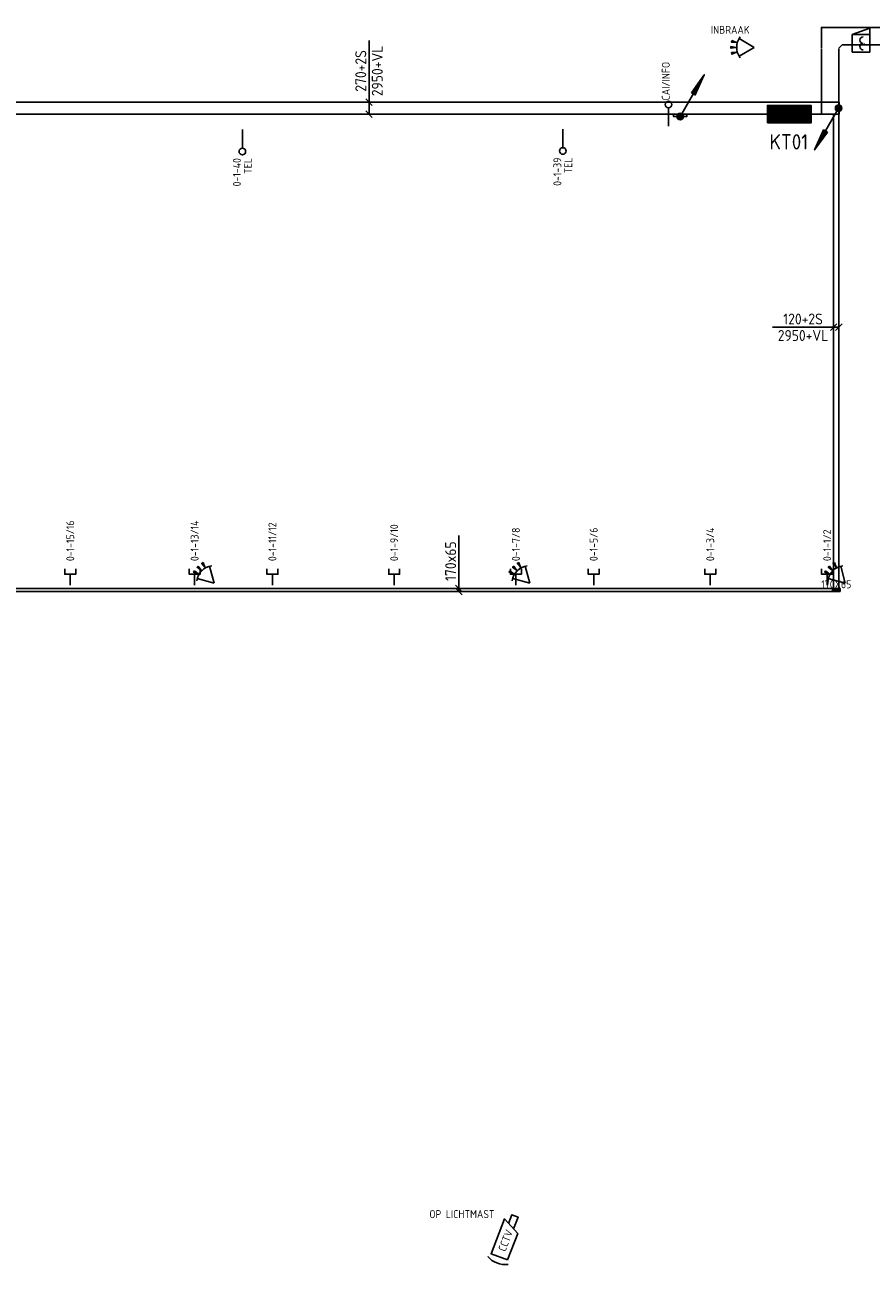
# Model space of a CAD drawing. Extents: x -2260 to 109400, y -72910 to 3960.
# Tile 2 of 16: x 17051 to 36362, y -72910 to -44576. Entities that reach past the tile are written whole.
import ezdxf
from ezdxf.enums import TextEntityAlignment as Align

# ---------------------------------------------------------------- set-up
doc = ezdxf.new("R2010")
doc.units = 0
doc.header["$LTSCALE"] = 100
doc.linetypes.add('B-SL0', pattern=[100000000.0, 0, -100000000.0])
doc.layers.get('0').update_dxf_attribs({"linetype": 'CONTINUOUS'})
for name, color, linetype in [('EA61303-_ARCEER', 1, 'CONTINUOUS'), ('EB61303-_ATTRIB', 2, 'CONTINUOUS'), ('EB63105-_ATTRIB', 2, 'CONTINUOUS'), ('EB6421--_ATTRIB', 2, 'CONTINUOUS'), ('EB6431--_ATTRIB', 2, 'CONTINUOUS'), ('EB6441--_ATTRIB', 2, 'CONTINUOUS'), ('EB6452--_ATTRIB', 2, 'CONTINUOUS'), ('EB6521--_ATTRIB', 2, 'CONTINUOUS'), ('EL61301-_KABELGOOT', 3, 'CONTINUOUS'), ('EL61302-_KABELLADDER', 3, 'CONTINUOUS'), ('EL61303-_WANDGOOT', 3, 'CONTINUOUS'), ('EL63105-_LICHT-KAST', 3, 'CONTINUOUS'), ('EL6421--_TELEFOON', 3, 'CONTINUOUS'), ('EL6431--_CCTV', 3, 'CONTINUOUS'), ('EL6441--_DATACOM', 3, 'CONTINUOUS'), ('EL6452--_CAI', 3, 'CONTINUOUS'), ('EL6521--_BEWAKING', 3, 'CONTINUOUS'), ('EL6522--_TOEGCTRL', 3, 'CONTINUOUS'), ('EM61301-_BEMATING', 1, 'CONTINUOUS'), ('EM61303-_BEMATING', 1, 'CONTINUOUS')]:
    doc.layers.add(name, color=color, linetype=linetype)
doc.styles.add('1_8', font='iso', dxfattribs={"height": 1.8})
doc.styles.add('2_0', font='iso', dxfattribs={"height": 200})
doc.styles.add('3_5', font='iso', dxfattribs={"height": 3.5})
doc.styles.add('MAATVOERING', font='iso.shx')
doc.styles.get("Standard").update_dxf_attribs({"font": 'ISOCP'})

# ---------------------------------------------------------------- blocks, each defined once
blk = doc.blocks.new('ES111351')
blk.add_line((0, -0.5), (0, -3))
blk.add_lwpolyline([(-1.25, 0.75), (-1.25, -0.5), (1.25, -0.5), (1.25, 0.75)])
at = {"style": '1_8', "flags": 8}
blk.add_attdef('NUMMER', text='', height=1.8, rotation=90, dxfattribs=at).set_placement((0, 2.5), align=Align.MIDDLE_LEFT)
at = {"style": '1_8'}
for tag, flags, p in [('M_CODE', 8, (0, 0)), ('CODE', 9, (0, 1))]:
    blk.add_attdef(tag, text='', height=1.8, dxfattribs=dict(at, flags=flags)).set_placement(p, align=Align.MIDDLE_CENTER)
blk = doc.blocks.new('ES4X4')
blk.add_line((0, 1.25), (0, -3))
blk.add_circle((0, 2), 0.75)
at = {"style": '1_8', "flags": 8}
for tag, p in [('NUMMER', (1.25, 3.5)), ('CODE', (-1.25, 3.5))]:
    blk.add_attdef(tag, text='', height=1.8, rotation=90, dxfattribs=at).set_placement(p, align=Align.MIDDLE_LEFT)
blk.add_attdef('M_CODE', text='', height=1.8, dxfattribs=at).set_placement((0, 0), align=Align.MIDDLE_CENTER)
blk = doc.blocks.new('ES652114')
for p, q in [((1.56, 1.09), (2.62, 1.37)), ((1.7, 0), (2.8, 0)), ((1.56, -1.09), (2.62, -1.37))]:
    blk.add_line(p, q)
for points in [[(0.96, 2), (-2.5, 0)], [(-2.5, 0), (0.96, -2)]]:
    blk.add_lwpolyline(points)
for points in [[(2.67, 1.18), (2.57, 1.56), (1.56, 1.09)], [(2.8, -0.2), (2.8, 0.2), (1.7, 0)], [(2.57, -1.56), (2.67, -1.18), (1.56, -1.09)]]:
    blk.add_lwpolyline(points, close=True)
blk.add_arc((-2.5, 0), 4, 322.8192, 37.1808)
at = {"style": '1_8'}
for tag, p in [('NUMMER', (0, 3.5)), ('CODE', (0, 0))]:
    blk.add_attdef(tag, text='', height=1.8, dxfattribs=at).set_placement(p, align=Align.MIDDLE)
at = {"style": '1_8', "flags": 9}
blk.add_attdef('M_CODE', text='', height=1.8, dxfattribs=at).set_placement((0, 0), align=Align.MIDDLE)
blk = doc.blocks.new('ES051254')
at = {"color": 0}
blk.add_lwpolyline([(-4, -2), (2.5, -2), (4.5, 2), (-4, 2)], close=True, dxfattribs=at)
blk.add_lwpolyline([(3.12, -0.75), (6, -0.75), (6, 0.75), (3.88, 0.75)], dxfattribs=at)
at = {"color": 1, "linetype": 'ByBlock'}
blk.add_arc((0, 0), 5.5, 153.0644, 206.9356, dxfattribs=at)
for points in [[(-4.97, 2.13), (-5.14, 2.2), (-4.82, 2.65)], [(-4.97, -2.13), (-5.14, -2.2), (-4.82, -2.65)]]:
    blk.add_solid(points, dxfattribs=at)
at = {"style": '1_8'}
for tag, flags, p in [('NUMMER', 8, (0, 4)), ('INDIENST', 9, (0, 0)), ('GEBOUW', 9, (0, 0)), ('M_CODE', 9, (0, 0)), ('REGIST', 9, (0, 0)), ('CODE', 8, (0, 0))]:
    blk.add_attdef(tag, text='', height=1.8, dxfattribs=dict(at, flags=flags)).set_placement(p, align=Align.MIDDLE_CENTER)
blk = doc.blocks.new('EH100000')
at = {"linetype": 'ByBlock'}
for p, q in [((1, 0.5), (0, 0.5)), ((1, 0.5, 1), (0, 0.5, 1)), ((0, -0.5, 1), (1, -0.5, 1)), ((1, -0.5), (0, -0.5))]:
    blk.add_line(p, q, dxfattribs=at)
at = {"linetype": 'ByBlock', "invisible_edges": 15}
for points in [[(1, -0.5), (0, -0.5), (0, 0.5), (1, 0.5)], [(0, 0.5), (1, 0.5), (1, 0.5, 1), (0, 0.5, 1)], [(0, -0.5, 1), (1, -0.5, 1), (1, -0.5), (0, -0.5)]]:
    blk.add_3dface(points, dxfattribs=at)
at = {"linetype": 'ByBlock', "style": '2_0', "flags": 8}
blk.add_attdef('FUNCTIE', text='', height=0.5, dxfattribs=at).set_placement((0.5, 0), align=Align.MIDDLE)
at = {"linetype": 'ByBlock', "flags": 9}
blk.add_attdef('SCHOT', text='', height=0.5, dxfattribs=at).set_placement((0.5, 0), align=Align.MIDDLE)
blk = doc.blocks.new('KG2II3')
at = {"linetype": 'B-SL0'}
for p, q in [((200, 275), (-200, 275)), ((275, -200), (275, 200))]:
    blk.add_line(p, q, dxfattribs=at)
at = {"linetype": 'ByBlock'}
for points in [[(275, -200), (-200, -200), (-200, -200), (-200, 275)], [(200, 275), (200, 275), (275, 200), (275, 200)]]:
    blk.add_lwpolyline(points, dxfattribs=at)
at = {"flags": 3}
blk.add_attdef('HULPSTUK', (0, 0), '', height=1, rotation=90, dxfattribs=at)
blk = doc.blocks.new('ES111201')
for p, q in [((0.38, 0.65), (5.5, 9.53)), ((0.73, 0.15), (-0.73, 0.15)), ((0.6, 0.45), (-0.6, 0.45)), ((0.73, -0.15), (-0.73, -0.15)), ((0.6, -0.45), (-0.6, -0.45))]:
    blk.add_line(p, q)
for points in [[(2.57, 5.45), (5.5, 9.53), (3.43, 4.95)], [(3.22, 5.07), (4.63, 8.01), (2.78, 5.32)]]:
    blk.add_lwpolyline(points, close=True)
blk.add_circle((0, 0), 0.75)
at = {"style": '1_8', "flags": 8}
blk.add_attdef('M_CODE', text='', height=1.8, dxfattribs=at).set_placement((0, 0), align=Align.MIDDLE_CENTER)
blk = doc.blocks.new('EH100003')
blk.add_lwpolyline([(-1, -0.5), (0, -0.5), (0, 0.5), (-1, 0.5)])
at = {"style": '2_0', "flags": 9}
for tag in ['HULPSTUK', 'FUNCTIE', 'SCHOT']:
    blk.add_attdef(tag, text='', height=0.5, dxfattribs=at).set_placement((0, 0), align=Align.MIDDLE)
blk = doc.blocks.new('EH100002')
for p, q in [((0.5, 0.5, 1), (-0.5, -0.5, 1)), ((-0.5, 0.5, 1), (0.5, -0.5, 1))]:
    blk.add_line(p, q)
blk.add_lwpolyline([(-0.5, -0.5), (0.5, -0.5), (0.5, 0.5), (-0.5, 0.5)], close=True)
at = {"color": 1, "style": '1_8'}
for tag, flags, p in [('HULPSTUK', 9, (0, 0, 1)), ('FUNCTIE', 9, (0, -0.08, 1)), ('SCHOT', 9, (0, -0.04, 1)), ('CODE', 8, (0, -2, 1))]:
    blk.add_attdef(tag, text='', height=0.01, dxfattribs=dict(at, flags=flags)).set_placement(p, align=Align.MIDDLE_CENTER)
blk = doc.blocks.new('*U57')
for p, q in [((-108, -75), (42, 75)), ((-42, -75), (108, 75)), ((-32, 0), (68, 0)), ((68, 0), (1246, 0))]:
    blk.add_line(p, q)
at = {"color": 2, "style": 'MAATVOERING'}
blk.add_text('170x65', height=250, dxfattribs=at).set_placement((657, 188), align=Align.MIDDLE)
blk = doc.blocks.new('*U73')
for p, q in [((-210, -75), (-60, 75)), ((-135, 0), (152, 0)), ((60, -75), (210, 75)), ((152, 0), (1545, 0))]:
    blk.add_line(p, q)
at = {"color": 2, "style": 'MAATVOERING'}
for s, p in [('270+2S', (849, 188)), ('2950+VL', (849, -188))]:
    blk.add_text(s, height=250, dxfattribs=at).set_placement(p, align=Align.MIDDLE)
blk = doc.blocks.new('ES111261')
for p, q in [((-5, 1.75), (5, 1.75)), ((-5, 1.5), (5, 1.5)), ((-5, 1.25), (5, 1.25)), ((-5, 1), (5, 1)), ((-5, 0.75), (5, 0.75)), ((-5, 0.5), (5, 0.5)), ((-5, 0.25), (5, 0.25)), ((-5, 0), (5, 0)), ((-5, -0.25), (5, -0.25)), ((-5, -0.5), (5, -0.5)), ((-5, -0.75), (5, -0.75)), ((-5, -1), (5, -1)), ((-5, -1.25), (5, -1.25)), ((-5, -1.5), (5, -1.5)), ((-5, -1.75), (5, -1.75)), ((-5, -2), (5, -2))]:
    blk.add_line(p, q)
blk.add_lwpolyline([(-5, -2), (5, -2), (5, 2), (-5, 2)], close=True)
for tag, height, style, flags, p in [('CODE', 3.5, '3_5', 8, (0, 4.5)), ('GROEP', 1.8, '1_8', 9, (0, 7.5)), ('M_CODE', 1.8, '1_8', 9, (0, 0)), ('KAST', 1.8, '1_8', 9, (0, -3.5)), ('VERMOGEN', 1.8, '1_8', 9, (0, -5.5)), ('DOEL', 1.8, '1_8', 9, (0, -7.5))]:
    blk.add_attdef(tag, text='', height=height, dxfattribs=dict(style=style, flags=flags)).set_placement(p, align=Align.MIDDLE_CENTER)
at = {"style": '1_8', "flags": 9}
blk.add_attdef('RUIMTE', text='', height=1.8, dxfattribs=at).set_placement((0, -9.5), align=Align.MIDDLE)
blk = doc.blocks.new('*U83')
for p, q in [((-135, -75), (15, 75)), ((-60, 0), (61, 0)), ((-15, -75), (135, 75)), ((61, 0), (1454, 0))]:
    blk.add_line(p, q)
at = {"color": 2, "style": 'MAATVOERING'}
for s, p in [('2950+VL', (758, 188)), ('120+2S', (758, -188))]:
    blk.add_text(s, height=250, rotation=180, dxfattribs=at).set_placement(p, align=Align.MIDDLE)
blk = doc.blocks.new('ES652203')
blk.add_line((2, -2), (2, 2))
blk.add_lwpolyline([(-2, -2), (3.5, -2), (2, 2), (-2, 2)], close=True)
for centre in [(-0.75, -0.5), (0.75, -0.5)]:
    blk.add_arc(centre, 0.75, 0, 180)
at = {"style": '1_8'}
for tag, p in [('NUMMER', (0, 3.5)), ('CODE', (0, 0))]:
    blk.add_attdef(tag, text='', height=1.8, dxfattribs=at).set_placement(p, align=Align.MIDDLE)
at = {"style": '1_8', "flags": 9}
blk.add_attdef('M_CODE', text='', height=1.8, dxfattribs=at).set_placement((0, 0), align=Align.MIDDLE)

msp = doc.modelspace()

# ---------------------------------------------------------------- hatches: boundary and pattern name
at = {"layer": 'EA61303-_ARCEER'}
h = msp.add_hatch(dxfattribs=at)
h.set_pattern_fill('LINE,N', color=256, scale=500, angle=225, style=0)
h.set_pattern_definition([(225, (35654.83, -57465.84), (44.19417, -44.19417), [])])
edge = h.paths.add_edge_path()
edge.add_line((35654.82825, -57433.3371), (-1245.17175, -57433.3371))
edge = h.paths.add_edge_path()
edge.add_line((-1245.17175, -57433.3371), (-1245.17175, -57498.3371))
edge = h.paths.add_edge_path()
edge.add_line((-1245.17175, -57498.3371), (35654.82825, -57498.3371))
edge = h.paths.add_edge_path()
edge.add_line((35654.82825, -57498.3371), (35654.82825, -57433.3371))

# ---------------------------------------------------------------- block references
at = {"layer": 'EL61301-_KABELGOOT', "rotation": 270}
msp.add_blockref('KG2II3', (35426.22554, -44834.12261), dxfattribs=at)
at = {"layer": 'EL61301-_KABELGOOT'}
for name, p, xscale, yscale, zscale, rotation in [('EH100000', (38737.25406, -44834.12261, 3250), 3036.028521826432, 400, 60, 180), ('EH100000', (35426.22554, -45123.3371, 3250), 1502.812038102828, 400, 60, 270), ('ES111201', (35619.96729, -46476.67126, 2950), 100, 100, 100, 180), ('EH100000', (35566.22554, -57501.14914, 2950), 10875, 120, 60, 90)]:
    msp.add_blockref(name, p, dxfattribs=dict(at, xscale=xscale, yscale=yscale, zscale=zscale, rotation=rotation))
at = {"layer": 'EL61301-_KABELGOOT', "yscale": 270, "zscale": 60}
for name, p, xscale in [('EH100000', (14201.22554, -46475.62702, 2950), 21425), ('EH100003', (35626.22554, -46475.62702, 2950), 60), ('EH100003', (35632.4838, -46475.62702, 2950), 60)]:
    msp.add_blockref(name, p, dxfattribs=dict(at, xscale=xscale))
at = {"layer": 'EL61302-_KABELLADDER', "xscale": 100, "yscale": 100, "zscale": 100}
msp.add_blockref('ES111201', (32004.82825, -46669.12261, 2850), dxfattribs=at)
at = {"layer": 'EL61302-_KABELLADDER', "xscale": 60, "yscale": 300, "zscale": 2150, "rotation": 270}
msp.add_blockref('EH100003', (32004.82825, -46669.12261, 2850), dxfattribs=at)
at = {"layer": 'EL61303-_WANDGOOT', "xscale": 36900, "yscale": 65, "zscale": 170, "rotation": 180}
msp.add_blockref('EH100000', (35654.82825, -57465.8371, 800), dxfattribs=at)
at = {"layer": 'EL61303-_WANDGOOT'}
ref = msp.add_blockref('EH100002', (35566.22554, -57465.8371, 970), dxfattribs=dict(at, xscale=170, yscale=65, zscale=1880, rotation=180))
ref.add_attrib('CODE', '170X65', dxfattribs={"layer": 'EB61303-_ATTRIB', "color": 1, "height": 180, "style": '1_8', "flags": 8}).set_placement((35566.22554, -57335.8371, 2850), align=Align.MIDDLE_CENTER)
at = {"layer": 'EL63105-_LICHT-KAST'}
ref = msp.add_blockref('ES111261', (34493.13872, -46613.16067), dxfattribs=dict(at, xscale=100, yscale=100, zscale=100))
ref.add_attrib('CODE', 'KT01', dxfattribs={"layer": 'EB63105-_ATTRIB', "color": 3, "height": 350, "style": '3_5', "flags": 8}).set_placement((34484.20662, -47244.35932), align=Align.MIDDLE_CENTER)
at = {"layer": 'EL6421--_TELEFOON'}
ref = msp.add_blockref('ES4X4', (22013.91101, -47265.81738), dxfattribs=dict(at, xscale=100, yscale=100, zscale=100, rotation=180))
ref.add_attrib('CODE', 'TEL', dxfattribs={"layer": 'EB6421--_ATTRIB', "color": 1, "height": 180, "rotation": 90, "style": '1_8', "flags": 8}).set_placement((22138.91101, -47615.81738), align=Align.MIDDLE_RIGHT)
ref.add_attrib('NUMMER', '0-1-40', dxfattribs={"layer": 'EB6421--_ATTRIB', "color": 1, "height": 180, "rotation": 90, "style": '1_8', "flags": 8}).set_placement((21888.91101, -47615.81738), align=Align.MIDDLE_RIGHT)
ref = msp.add_blockref('ES4X4', (29326.95894, -47252.94896), dxfattribs=dict(at, xscale=100, yscale=100, zscale=100, rotation=180))
ref.add_attrib('CODE', 'TEL', dxfattribs={"layer": 'EB6421--_ATTRIB', "color": 1, "height": 180, "rotation": 90, "style": '1_8', "flags": 8}).set_placement((29451.95894, -47602.94896), align=Align.MIDDLE_RIGHT)
ref.add_attrib('NUMMER', '0-1-39', dxfattribs={"layer": 'EB6421--_ATTRIB', "color": 1, "height": 180, "rotation": 90, "style": '1_8', "flags": 8}).set_placement((29201.95894, -47602.94896), align=Align.MIDDLE_RIGHT)
at = {"layer": 'EL6431--_CCTV'}
ref = msp.add_blockref('ES051254', (28020.52994, -72301.57198), dxfattribs=dict(at, xscale=100, yscale=100, zscale=100, rotation=68.94954242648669))
ref.add_attrib('CODE', 'CCTV', dxfattribs={"layer": 'EB6431--_ATTRIB', "color": 1, "height": 180, "rotation": 68.949542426, "style": '1_8', "flags": 8}).set_placement((28020.52994, -72301.57198), align=Align.MIDDLE_CENTER)
ref.add_attrib('NUMMER', 'OP LICHTMAST', dxfattribs={"layer": 'EB6431--_ATTRIB', "color": 1, "height": 180, "style": '1_8', "flags": 8}).set_placement((27025, -71700), align=Align.MIDDLE_CENTER)
at = {"layer": 'EL6441--_DATACOM'}
ref = msp.add_blockref('ES111351', (18087.7608, -57056.242), dxfattribs=dict(at, xscale=100, yscale=100, zscale=100))
ref.add_attrib('NUMMER', '0-1-15/16', dxfattribs={"layer": 'EB6441--_ATTRIB', "color": 1, "height": 180, "rotation": 90, "style": '1_8', "flags": 8}).set_placement((18087.7608, -56806.242), align=Align.MIDDLE_LEFT)
ref = msp.add_blockref('ES111351', (20925.64947, -57056.242), dxfattribs=dict(at, xscale=100, yscale=100, zscale=100))
ref.add_attrib('NUMMER', '0-1-13/14', dxfattribs={"layer": 'EB6441--_ATTRIB', "color": 1, "height": 180, "rotation": 90, "style": '1_8', "flags": 8}).set_placement((20925.64947, -56806.242), align=Align.MIDDLE_LEFT)
ref = msp.add_blockref('ES111351', (22699.32993, -57056.242), dxfattribs=dict(at, xscale=100, yscale=100, zscale=100))
ref.add_attrib('NUMMER', '0-1-11/12', dxfattribs={"layer": 'EB6441--_ATTRIB', "color": 1, "height": 180, "rotation": 90, "style": '1_8', "flags": 8}).set_placement((22699.32993, -56806.242), align=Align.MIDDLE_LEFT)
ref = msp.add_blockref('ES111351', (25478.09572, -57056.242), dxfattribs=dict(at, xscale=100, yscale=100, zscale=100))
ref.add_attrib('NUMMER', '0-1-9/10', dxfattribs={"layer": 'EB6441--_ATTRIB', "color": 1, "height": 180, "rotation": 90, "style": '1_8', "flags": 8}).set_placement((25478.09572, -56806.242), align=Align.MIDDLE_LEFT)
ref = msp.add_blockref('ES111351', (28256.8615, -57056.242), dxfattribs=dict(at, xscale=100, yscale=100, zscale=100))
ref.add_attrib('NUMMER', '0-1-7/8', dxfattribs={"layer": 'EB6441--_ATTRIB', "color": 1, "height": 180, "rotation": 90, "style": '1_8', "flags": 8}).set_placement((28256.8615, -56806.242), align=Align.MIDDLE_LEFT)
ref = msp.add_blockref('ES111351', (30030.54197, -57056.242), dxfattribs=dict(at, xscale=100, yscale=100, zscale=100))
ref.add_attrib('NUMMER', '0-1-5/6', dxfattribs={"layer": 'EB6441--_ATTRIB', "color": 1, "height": 180, "rotation": 90, "style": '1_8', "flags": 8}).set_placement((30030.54197, -56806.242), align=Align.MIDDLE_LEFT)
ref = msp.add_blockref('ES111351', (32691.06266, -57056.242), dxfattribs=dict(at, xscale=100, yscale=100, zscale=100))
ref.add_attrib('NUMMER', '0-1-3/4', dxfattribs={"layer": 'EB6441--_ATTRIB', "color": 1, "height": 180, "rotation": 90, "style": '1_8', "flags": 8}).set_placement((32691.06266, -56806.242), align=Align.MIDDLE_LEFT)
ref = msp.add_blockref('ES111351', (35357.47224, -57056.242), dxfattribs=dict(at, xscale=100, yscale=100, zscale=100))
ref.add_attrib('NUMMER', '0-1-1/2', dxfattribs={"layer": 'EB6441--_ATTRIB', "color": 1, "height": 180, "rotation": 90, "style": '1_8', "flags": 8}).set_placement((35357.47224, -56806.242), align=Align.MIDDLE_LEFT)
at = {"layer": 'EL6452--_CAI'}
ref = msp.add_blockref('ES4X4', (31736.46437, -46590.63523), dxfattribs=dict(at, xscale=100, yscale=100, zscale=100))
ref.add_attrib('CODE', 'CAI/INFO', dxfattribs={"layer": 'EB6452--_ATTRIB', "color": 1, "height": 180, "rotation": 90, "style": '1_8', "flags": 8}).set_placement((31675.99753, -45421.65153), align=Align.MIDDLE_RIGHT)
at = {"layer": 'EL6521--_BEWAKING'}
ref = msp.add_blockref('ES652114', (33443.44549, -45089.19556), dxfattribs=dict(at, xscale=100, yscale=100, zscale=100, rotation=180))
ref.add_attrib('CODE', 'INBRAAK', dxfattribs={"layer": 'EB6521--_ATTRIB', "color": 1, "height": 180, "style": '1_8'}).set_placement((33146.2665, -44689.41647), align=Align.MIDDLE)
at = {"layer": 'EL6521--_BEWAKING', "xscale": 100, "yscale": 100, "zscale": 100, "rotation": 135}
for p in [(21193.27638, -57131.33558, 2500), (28393.27638, -57131.33558, 2500), (35593.27638, -57131.33558, 2500)]:
    msp.add_blockref('ES652114', p, dxfattribs=at)
at = {"layer": 'EL6522--_TOEGCTRL', "xscale": 100, "yscale": 100, "zscale": 100, "rotation": 90}
msp.add_blockref('ES652203', (36129.82825, -44998.3371), dxfattribs=at).add_auto_attribs({'CODE': '.'})
at = {"layer": 'EM61301-_BEMATING'}
for name, p, rotation in [('*U73', (24904.82825, -46475.62702, 2950), 90), ('*U83', (35566.22554, -51473.3371, 2950), 180)]:
    msp.add_blockref(name, p, dxfattribs=dict(at, rotation=rotation))
at = {"layer": 'EM61303-_BEMATING', "rotation": 90}
msp.add_blockref('*U57', (26954.82825, -57465.8371, 800), dxfattribs=at)

doc.saveas('drawing.dxf')
